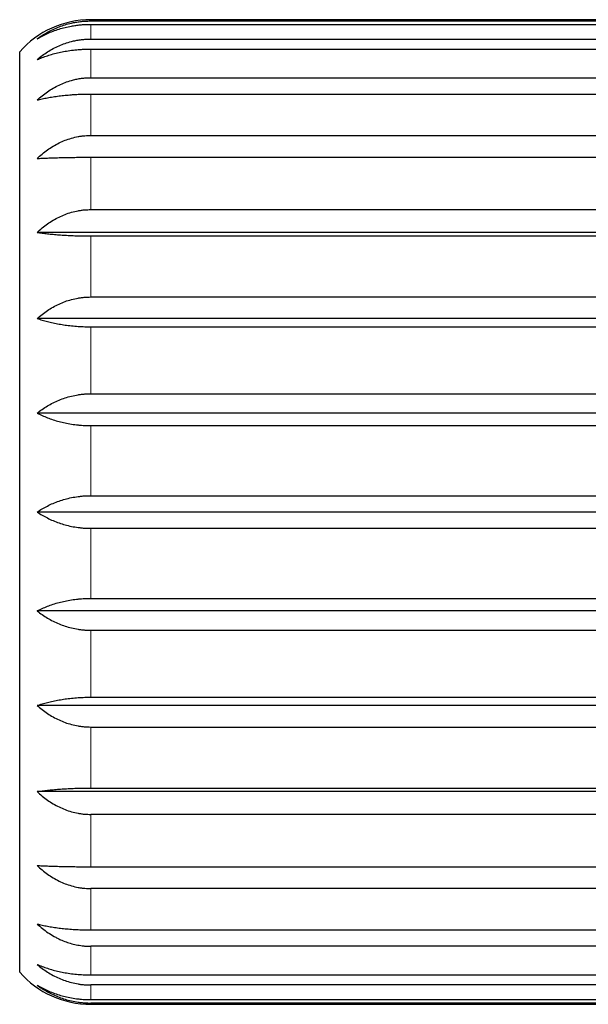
# Model space of a CAD drawing. Header units: millimetres. Extents: x 8 to 945, y 12 to 444.
# Tile 35 of 40: x 710 to 722, y 384 to 404. Entities that reach past the tile are written whole.
import ezdxf

# ---------------------------------------------------------------- set-up
doc = ezdxf.new("R2010")
doc.units = ezdxf.units.MM

msp = doc.modelspace()

# ---------------------------------------------------------------- linework, layer by layer
at = {"color": 7, "linetype": 'Continuous', "lineweight": 30}
for p, q in [((728.602, 404.4), (711.602, 404.4)), ((711.602, 404.373), (728.602, 404.373)), ((711.602, 404.301), (728.602, 404.301)), ((711.602, 403.992), (728.602, 403.992)), ((711.602, 403.779), (728.602, 403.779)), ((710.102, 394), (710.102, 403.723)), ((711.602, 403.174), (728.602, 403.174)), ((711.602, 402.83), (728.602, 402.83)), ((711.602, 401.955), (728.602, 401.955)), ((711.602, 401.494), (728.602, 401.494)), ((711.602, 400.388), (728.602, 400.388)), ((729.502, 399.907), (710.472, 399.907)), ((711.602, 399.831), (728.602, 399.831)), ((711.602, 398.542), (728.602, 398.542)), ((729.502, 398.088), (710.472, 398.088)), ((711.602, 397.913), (728.602, 397.913)), ((711.602, 396.498), (728.602, 396.498)), ((729.502, 396.09), (710.472, 396.09)), ((711.602, 395.824), (728.602, 395.824)), ((711.602, 394.344), (728.602, 394.344)), ((710.102, 384.277), (710.102, 394)), ((729.502, 394), (710.472, 394)), ((711.602, 393.656), (728.602, 393.656)), ((711.602, 392.176), (728.602, 392.176)), ((729.502, 391.91), (710.472, 391.91)), ((711.602, 391.502), (728.602, 391.502)), ((711.602, 390.087), (728.602, 390.087)), ((729.502, 389.912), (710.472, 389.912)), ((711.602, 389.458), (728.602, 389.458)), ((711.602, 388.169), (728.602, 388.169)), ((729.502, 388.093), (710.472, 388.093)), ((728.602, 387.612), (711.602, 387.612)), ((711.602, 386.506), (728.602, 386.506)), ((728.602, 386.045), (711.602, 386.045)), ((711.602, 385.17), (728.602, 385.17)), ((728.602, 384.826), (711.602, 384.826)), ((711.602, 384.221), (728.602, 384.221)), ((728.602, 384.008), (711.602, 384.008)), ((711.602, 383.699), (728.602, 383.699)), ((728.602, 383.627), (711.602, 383.627)), ((711.602, 383.6), (728.602, 383.6))]:
    msp.add_line(p, q, dxfattribs=at)
at = {"color": 252, "linetype": 'Continuous', "lineweight": 0}
for p, q in [((711.602, 404.4), (711.602, 404.373)), ((711.602, 404.301), (711.602, 403.992)), ((711.602, 403.779), (711.602, 403.174)), ((711.602, 402.83), (711.602, 401.955)), ((711.602, 401.494), (711.602, 400.388)), ((711.602, 399.831), (711.602, 398.542)), ((711.602, 397.913), (711.602, 396.498)), ((711.602, 395.824), (711.602, 394.344)), ((711.602, 393.656), (711.602, 392.176)), ((711.602, 391.502), (711.602, 390.087)), ((711.602, 389.458), (711.602, 388.169)), ((711.602, 387.612), (711.602, 386.506)), ((711.602, 386.045), (711.602, 385.17)), ((711.602, 384.826), (711.602, 384.221)), ((711.602, 384.008), (711.602, 383.699)), ((711.602, 383.627), (711.602, 383.6))]:
    msp.add_line(p, q, dxfattribs=at)
at = {"color": 7, "linetype": 'Continuous', "lineweight": 30}
for centre, start, end in [((711.602, 402.4), 90, 138.5904), ((711.602, 385.6), 221.4096, 270)]:
    msp.add_arc(centre, 2, start, end, dxfattribs=at)
for points, knots in [([(710.472, 403.995), (710.506, 404.02), (710.574, 404.069), (710.686, 404.136), (710.805, 404.197), (710.93, 404.251), (711.059, 404.295), (711.179, 404.326), (711.287, 404.347), (711.382, 404.361), (711.487, 404.371), (711.561, 404.373), (711.602, 404.373)], [0, 0, 0, 0, 0.110953, 0.221896, 0.335517, 0.449124, 0.560257, 0.671378, 0.748053, 0.824806, 0.901476, 1, 1, 1, 1]), ([(710.472, 403.995), (710.506, 404.015), (710.574, 404.055), (710.686, 404.109), (710.805, 404.159), (710.93, 404.202), (711.059, 404.238), (711.179, 404.263), (711.287, 404.28), (711.382, 404.291), (711.487, 404.3), (711.561, 404.301), (711.602, 404.301)], [0, 0, 0, 0, 0.1109534, 0.2218956, 0.3355166, 0.4491243, 0.5602567, 0.6713783, 0.7480531, 0.8248065, 0.9014763, 1, 1, 1, 1]), ([(710.472, 403.558), (710.506, 403.586), (710.574, 403.643), (710.686, 403.72), (710.805, 403.79), (710.93, 403.851), (711.059, 403.902), (711.179, 403.938), (711.287, 403.962), (711.382, 403.978), (711.487, 403.989), (711.561, 403.991), (711.602, 403.992)], [0, 0, 0, 0, 0.1109534, 0.2218956, 0.3355166, 0.4491243, 0.5602567, 0.6713783, 0.7480531, 0.8248065, 0.9014763, 1, 1, 1, 1]), ([(710.472, 403.558), (710.506, 403.573), (710.574, 403.601), (710.686, 403.641), (710.805, 403.676), (710.93, 403.707), (711.059, 403.733), (711.179, 403.752), (711.287, 403.764), (711.382, 403.772), (711.487, 403.778), (711.561, 403.779), (711.602, 403.779)], [0, 0, 0, 0, 0.110953, 0.221896, 0.335517, 0.449124, 0.560257, 0.671378, 0.748053, 0.824806, 0.901476, 1, 1, 1, 1]), ([(710.472, 402.704), (710.506, 402.734), (710.574, 402.796), (710.686, 402.879), (710.805, 402.955), (710.93, 403.021), (711.059, 403.076), (711.179, 403.115), (711.287, 403.142), (711.382, 403.159), (711.487, 403.171), (711.561, 403.173), (711.602, 403.174)], [0, 0, 0, 0, 0.1109534, 0.2218956, 0.3355166, 0.4491243, 0.5602567, 0.6713783, 0.7480531, 0.8248065, 0.9014763, 1, 1, 1, 1]), ([(710.472, 402.704), (710.506, 402.712), (710.574, 402.728), (710.686, 402.751), (710.805, 402.771), (710.93, 402.789), (711.059, 402.803), (711.179, 402.814), (711.287, 402.821), (711.382, 402.826), (711.487, 402.829), (711.561, 402.829), (711.602, 402.83)], [0, 0, 0, 0, 0.110953, 0.221896, 0.335517, 0.449124, 0.560257, 0.671378, 0.748053, 0.824806, 0.901476, 1, 1, 1, 1]), ([(710.472, 401.469), (710.506, 401.5), (710.574, 401.564), (710.686, 401.65), (710.805, 401.729), (710.93, 401.797), (711.059, 401.854), (711.193, 401.899), (711.31, 401.927), (711.405, 401.942), (711.495, 401.952), (711.561, 401.954), (711.602, 401.955)], [0, 0, 0, 0, 0.11066, 0.221898, 0.335128, 0.449131, 0.559826, 0.671388, 0.785871, 0.843603, 0.901475, 1, 1, 1, 1]), ([(710.472, 401.469), (710.506, 401.47), (710.574, 401.474), (710.686, 401.478), (710.805, 401.482), (710.93, 401.486), (711.059, 401.489), (711.193, 401.491), (711.31, 401.493), (711.405, 401.493), (711.495, 401.494), (711.561, 401.494), (711.602, 401.494)], [0, 0, 0, 0, 0.11066, 0.221898, 0.335128, 0.449131, 0.559826, 0.671388, 0.785871, 0.843603, 0.901475, 1, 1, 1, 1]), ([(710.472, 399.907), (710.506, 399.939), (710.574, 400.001), (710.686, 400.087), (710.805, 400.164), (710.93, 400.232), (711.059, 400.288), (711.193, 400.333), (711.31, 400.36), (711.405, 400.376), (711.495, 400.386), (711.561, 400.387), (711.602, 400.388)], [0, 0, 0, 0, 0.11066, 0.221898, 0.335128, 0.449131, 0.559826, 0.671388, 0.785871, 0.843673, 0.901475, 1, 1, 1, 1]), ([(710.472, 399.907), (710.506, 399.902), (710.574, 399.892), (710.686, 399.879), (710.805, 399.866), (710.93, 399.856), (711.059, 399.847), (711.193, 399.84), (711.31, 399.835), (711.405, 399.833), (711.495, 399.831), (711.561, 399.831), (711.602, 399.831)], [0, 0, 0, 0, 0.11066, 0.221898, 0.335128, 0.449131, 0.559826, 0.671388, 0.785871, 0.843673, 0.901475, 1, 1, 1, 1]), ([(710.472, 398.088), (710.506, 398.117), (710.574, 398.177), (710.686, 398.257), (710.805, 398.331), (710.93, 398.395), (711.059, 398.448), (711.193, 398.49), (711.31, 398.516), (711.405, 398.53), (711.495, 398.54), (711.561, 398.541), (711.602, 398.542)], [0, 0, 0, 0, 0.11066, 0.221898, 0.335128, 0.449131, 0.559826, 0.671388, 0.785871, 0.843673, 0.901475, 1, 1, 1, 1]), ([(710.472, 398.088), (710.506, 398.076), (710.574, 398.054), (710.686, 398.023), (710.805, 397.994), (710.93, 397.97), (711.059, 397.949), (711.193, 397.933), (711.31, 397.923), (711.405, 397.918), (711.495, 397.914), (711.561, 397.914), (711.602, 397.913)], [0, 0, 0, 0, 0.11066, 0.221898, 0.335128, 0.449131, 0.559826, 0.671388, 0.785871, 0.843673, 0.901475, 1, 1, 1, 1]), ([(710.472, 396.09), (710.506, 396.116), (710.574, 396.169), (710.686, 396.242), (710.805, 396.308), (710.93, 396.365), (711.059, 396.413), (711.193, 396.451), (711.31, 396.474), (711.405, 396.487), (711.495, 396.496), (711.561, 396.497), (711.602, 396.498)], [0, 0, 0, 0, 0.11066, 0.221898, 0.335128, 0.449131, 0.559826, 0.671388, 0.785871, 0.843673, 0.901475, 1, 1, 1, 1]), ([(710.472, 396.09), (710.506, 396.072), (710.574, 396.038), (710.686, 395.991), (710.805, 395.948), (710.93, 395.91), (711.059, 395.879), (711.193, 395.855), (711.31, 395.84), (711.405, 395.831), (711.495, 395.826), (711.561, 395.825), (711.602, 395.824)], [0, 0, 0, 0, 0.11066, 0.221898, 0.335128, 0.449131, 0.559826, 0.671388, 0.785871, 0.843673, 0.901475, 1, 1, 1, 1]), ([(710.472, 394), (710.506, 394.022), (710.574, 394.067), (710.686, 394.128), (710.805, 394.184), (710.93, 394.233), (711.059, 394.273), (711.193, 394.305), (711.31, 394.324), (711.405, 394.335), (711.495, 394.343), (711.561, 394.344), (711.602, 394.344)], [0, 0, 0, 0, 0.11066, 0.221898, 0.335128, 0.449131, 0.559826, 0.671388, 0.785871, 0.843673, 0.901475, 1, 1, 1, 1]), ([(710.472, 394), (710.506, 393.978), (710.574, 393.933), (710.686, 393.872), (710.805, 393.816), (710.93, 393.767), (711.059, 393.727), (711.193, 393.695), (711.31, 393.676), (711.405, 393.665), (711.495, 393.657), (711.561, 393.656), (711.602, 393.656)], [0, 0, 0, 0, 0.11066, 0.221898, 0.335128, 0.449131, 0.559826, 0.671388, 0.785871, 0.843673, 0.901475, 1, 1, 1, 1]), ([(710.472, 391.91), (710.506, 391.928), (710.574, 391.962), (710.686, 392.009), (710.805, 392.052), (710.93, 392.09), (711.059, 392.121), (711.193, 392.145), (711.31, 392.16), (711.405, 392.169), (711.495, 392.174), (711.561, 392.175), (711.602, 392.176)], [0, 0, 0, 0, 0.1106599, 0.2218985, 0.3351279, 0.4491305, 0.5598257, 0.6713881, 0.7858708, 0.8436732, 0.9014752, 1, 1, 1, 1]), ([(710.472, 391.91), (710.506, 391.884), (710.574, 391.831), (710.686, 391.758), (710.805, 391.692), (710.93, 391.635), (711.059, 391.587), (711.193, 391.549), (711.31, 391.526), (711.405, 391.513), (711.495, 391.504), (711.561, 391.503), (711.602, 391.502)], [0, 0, 0, 0, 0.11066, 0.221898, 0.335128, 0.449131, 0.559826, 0.671388, 0.785871, 0.843673, 0.901475, 1, 1, 1, 1]), ([(710.472, 389.912), (710.506, 389.924), (710.574, 389.946), (710.686, 389.977), (710.805, 390.006), (710.93, 390.03), (711.059, 390.051), (711.193, 390.067), (711.31, 390.077), (711.405, 390.082), (711.495, 390.086), (711.561, 390.086), (711.602, 390.087)], [0, 0, 0, 0, 0.11066, 0.221898, 0.335128, 0.449131, 0.559826, 0.671388, 0.785871, 0.843673, 0.901475, 1, 1, 1, 1]), ([(710.472, 389.912), (710.506, 389.883), (710.574, 389.823), (710.686, 389.743), (710.805, 389.669), (710.93, 389.605), (711.059, 389.552), (711.193, 389.51), (711.31, 389.484), (711.405, 389.47), (711.495, 389.46), (711.561, 389.459), (711.602, 389.458)], [0, 0, 0, 0, 0.11066, 0.221898, 0.335128, 0.449131, 0.559826, 0.671388, 0.785871, 0.843673, 0.901475, 1, 1, 1, 1]), ([(710.472, 388.093), (710.506, 388.098), (710.574, 388.108), (710.686, 388.121), (710.805, 388.134), (710.93, 388.144), (711.059, 388.153), (711.193, 388.16), (711.31, 388.165), (711.405, 388.167), (711.495, 388.169), (711.561, 388.169), (711.602, 388.169)], [0, 0, 0, 0, 0.11066, 0.221898, 0.335128, 0.449131, 0.559826, 0.671388, 0.785871, 0.843673, 0.901475, 1, 1, 1, 1]), ([(710.472, 388.093), (710.506, 388.061), (710.574, 387.999), (710.686, 387.913), (710.805, 387.836), (710.93, 387.768), (711.059, 387.712), (711.193, 387.667), (711.31, 387.64), (711.405, 387.624), (711.495, 387.614), (711.561, 387.613), (711.602, 387.612)], [0, 0, 0, 0, 0.1106599, 0.2218985, 0.3351279, 0.4491305, 0.5598257, 0.6713881, 0.7858708, 0.8436732, 0.9014752, 1, 1, 1, 1]), ([(710.472, 386.531), (710.506, 386.53), (710.574, 386.526), (710.686, 386.522), (710.805, 386.518), (710.93, 386.514), (711.059, 386.511), (711.193, 386.509), (711.31, 386.507), (711.405, 386.507), (711.495, 386.506), (711.561, 386.506), (711.602, 386.506)], [0, 0, 0, 0, 0.11066, 0.221898, 0.335128, 0.449131, 0.559826, 0.671388, 0.785871, 0.843603, 0.901475, 1, 1, 1, 1]), ([(710.472, 386.531), (710.506, 386.5), (710.574, 386.436), (710.686, 386.35), (710.805, 386.271), (710.93, 386.203), (711.059, 386.146), (711.193, 386.101), (711.31, 386.073), (711.405, 386.058), (711.495, 386.048), (711.561, 386.046), (711.602, 386.045)], [0, 0, 0, 0, 0.11066, 0.221898, 0.335128, 0.449131, 0.559826, 0.671388, 0.785871, 0.843603, 0.901475, 1, 1, 1, 1]), ([(710.472, 385.296), (710.506, 385.288), (710.574, 385.272), (710.686, 385.249), (710.805, 385.229), (710.93, 385.211), (711.059, 385.197), (711.193, 385.185), (711.31, 385.178), (711.405, 385.174), (711.495, 385.171), (711.561, 385.171), (711.602, 385.17)], [0, 0, 0, 0, 0.11066, 0.221898, 0.335128, 0.449131, 0.559826, 0.671388, 0.785871, 0.843673, 0.901475, 1, 1, 1, 1]), ([(710.472, 385.296), (710.508, 385.264), (710.581, 385.199), (710.7, 385.111), (710.807, 385.045), (710.896, 384.997), (710.979, 384.957), (711.081, 384.916), (711.201, 384.878), (711.326, 384.85), (711.436, 384.834), (711.528, 384.827), (711.578, 384.826), (711.602, 384.826)], [0, 0, 0, 0, 0.117627, 0.235953, 0.356717, 0.417594, 0.47847, 0.577912, 0.67799, 0.780169, 0.883118, 0.941485, 1, 1, 1, 1]), ([(710.472, 384.442), (710.506, 384.427), (710.574, 384.399), (710.686, 384.359), (710.805, 384.324), (710.93, 384.293), (711.059, 384.267), (711.193, 384.246), (711.31, 384.234), (711.405, 384.227), (711.495, 384.222), (711.561, 384.221), (711.602, 384.221)], [0, 0, 0, 0, 0.11066, 0.221898, 0.335128, 0.449131, 0.559826, 0.671388, 0.785871, 0.843603, 0.901475, 1, 1, 1, 1]), ([(710.472, 384.442), (710.506, 384.414), (710.574, 384.357), (710.686, 384.28), (710.805, 384.21), (710.93, 384.149), (711.059, 384.098), (711.193, 384.058), (711.31, 384.033), (711.405, 384.019), (711.495, 384.01), (711.561, 384.009), (711.602, 384.008)], [0, 0, 0, 0, 0.11066, 0.221898, 0.335128, 0.449131, 0.559826, 0.671388, 0.785871, 0.843603, 0.901475, 1, 1, 1, 1]), ([(710.472, 384.005), (710.506, 383.985), (710.574, 383.945), (710.686, 383.891), (710.805, 383.841), (710.93, 383.798), (711.059, 383.762), (711.193, 383.734), (711.31, 383.716), (711.405, 383.707), (711.495, 383.7), (711.561, 383.699), (711.602, 383.699)], [0, 0, 0, 0, 0.11066, 0.221898, 0.335128, 0.449131, 0.559826, 0.671388, 0.785871, 0.843673, 0.901475, 1, 1, 1, 1]), ([(710.472, 384.005), (710.506, 383.98), (710.574, 383.931), (710.686, 383.864), (710.805, 383.803), (710.93, 383.75), (711.059, 383.705), (711.193, 383.67), (711.31, 383.648), (711.405, 383.637), (711.495, 383.629), (711.561, 383.627), (711.602, 383.627)], [0, 0, 0, 0, 0.11066, 0.221898, 0.335128, 0.449131, 0.559826, 0.671388, 0.785871, 0.843673, 0.901475, 1, 1, 1, 1])]:
    msp.add_open_spline(points, degree=3, knots=knots, dxfattribs=at)

doc.saveas('drawing.dxf')
